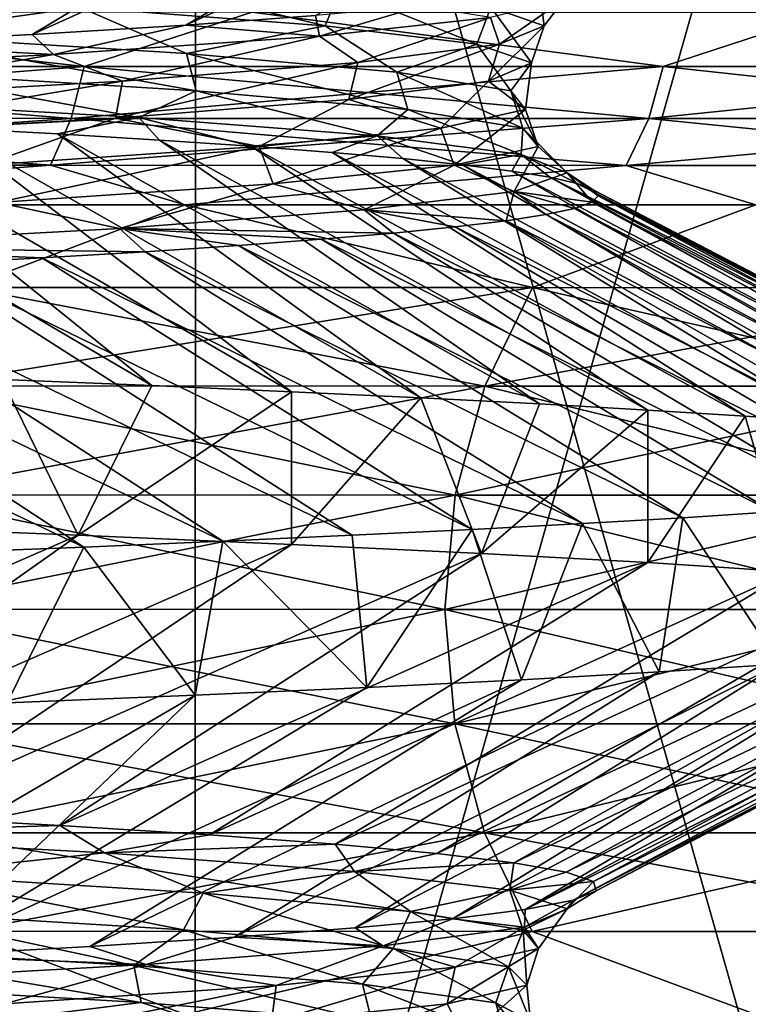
# Model space of a CAD drawing. Header units: metres. Extents: x -205 to 205, y -104 to 104.
# Tile 206 of 256: x -119.98 to -118.54, y -37.04 to -35.09. Entities that reach past the tile are written whole.
import ezdxf

# ---------------------------------------------------------------- set-up
doc = ezdxf.new("R2010")
doc.units = ezdxf.units.M
doc.layers.add('solid_01_2-CONSUMER_EHM_BOX_SW0001', color=7, linetype='CONTINUOUS')

msp = doc.modelspace()

# ---------------------------------------------------------------- linework, layer by layer
at = {"layer": 'solid_01_2-CONSUMER_EHM_BOX_SW0001'}
for points in [[(-200.010849, -74.958488), (-200.010773, 75.041512), (-0.010778, 75.04142)], [(-0.010849, -74.95858), (-200.010849, -74.958488), (-0.010778, 75.04142)], [(-112.002922, 40.641869, 63.099998), (-150.011154, -40.548634, 63.099998), (-150.011002, -39.448967, 63.099998)], [(-112.002922, 40.641869, 63.099998), (-112.003082, 39.542202, 63.099998), (-150.011154, -40.548634, 63.099998)], [(-112.002922, 40.641869, 63.099998), (-150.011002, -39.448967, 63.099998), (-149.999695, 39.547642, 63.099998)], [(-150.011154, -40.548634, 63.099998), (-112.003082, 39.542202, 63.099998), (-112.014389, -39.454407, 63.099998)], [(-173.512405, -37.4473, 108.5), (-88.501671, 37.540531, 108.5), (-173.501678, 37.5527, 108.5)], [(-173.512405, -37.4473, 108.5), (-88.512413, -37.459469, 108.5), (-88.501671, 37.540531, 108.5)], [(-149.512772, -39.950733, 6), (-112.512764, -39.956032, 6), (-149.511597, -31.750734, 6)], [(-112.512764, -39.956032, 6), (-112.511597, -31.756031, 6), (-149.511597, -31.750734, 6)], [(-119.634491, -33.255013, 38.059006), (-121.285538, -33.254776, 39.288155), (-121.286255, -38.539623, 39.288136)], [(-121.285561, -33.254776, 9.711827), (-119.634506, -33.255013, 10.940975), (-121.286255, -38.539623, 9.711865)], [(-119.634491, -33.255013, 38.059006), (-121.286255, -38.539623, 39.288136), (-119.635223, -38.53986, 38.058987)], [(-119.634506, -33.255013, 10.940975), (-119.635223, -38.53986, 10.941013), (-121.286255, -38.539623, 9.711865)], [(-119.634491, -33.255013, 38.059006), (-119.635223, -38.53986, 38.058987), (-118.138054, -38.540077, 36.646477)], [(-119.634506, -33.255013, 10.940975), (-118.137291, -33.255226, 12.353525), (-119.635223, -38.53986, 10.941013)], [(-118.137291, -33.255226, 12.353525), (-118.138054, -38.540077, 12.353523), (-119.635223, -38.53986, 10.941013)], [(-118.137276, -33.255226, 36.646454), (-119.634491, -33.255013, 38.059006), (-118.138054, -38.540077, 36.646477)], [(-118.458015, -34.547031, 28.579046), (-119.654106, -35.09639, 28.88512), (-119.396957, -35.077797, 28.14875)], [(-118.458015, -34.547031, 28.579046), (-118.738892, -34.565056, 29.359192), (-119.654106, -35.09639, 28.88512)], [(-118.738892, -34.565056, 29.359192), (-119.958191, -35.114994, 29.603321), (-119.654106, -35.09639, 28.88512)], [(-118.738892, -34.565056, 29.359192), (-119.068192, -34.583092, 30.12018), (-119.958191, -35.114994, 29.603321)], [(-119.068192, -34.583092, 30.12018), (-120.307495, -35.133511, 30.299204), (-119.958191, -35.114994, 29.603321)], [(-119.068192, -34.583092, 30.12018), (-119.444656, -34.601158, 30.859045), (-120.307495, -35.133511, 30.299204)], [(-119.444656, -34.601158, 30.859045), (-120.69944, -35.151875, 30.969452), (-120.307495, -35.133511, 30.299204)], [(-119.444656, -34.601158, 30.859045), (-119.866814, -34.61927, 31.572876), (-120.69944, -35.151875, 30.969452)], [(-119.866814, -34.61927, 31.572876), (-121.132263, -35.170151, 31.6124), (-120.69944, -35.151875, 30.969452)], [(-119.866814, -34.61927, 31.572876), (-120.332977, -34.637402, 32.258816), (-121.132263, -35.170151, 31.6124)], [(-119.831291, -34.988007, 19.959648), (-119.377808, -35.098, 21.393181), (-119.862572, -35.061371, 19.948439)], [(-119.831291, -34.988007, 19.959648), (-119.348045, -35.024647, 21.408726), (-119.377808, -35.098, 21.393181)], [(-118.955338, -35.007961, 23.329353), (-118.944229, -35.097851, 24.430489), (-119.050301, -35.061264, 22.906988)], [(-118.955338, -35.007961, 23.329353), (-118.904205, -35.044762, 24.870588), (-118.944229, -35.097851, 24.430489)], [(-120.526047, -35.024712, 18.576954), (-119.862572, -35.061371, 19.948439), (-120.252892, -35.116013, 19.088913)], [(-119.348045, -35.024647, 21.408726), (-119.077942, -35.134605, 22.887327), (-119.377808, -35.098, 21.393181)], [(-119.348045, -35.024647, 21.408726), (-119.050301, -35.061264, 22.906988), (-119.077942, -35.134605, 22.887327)], [(-119.862572, -35.061371, 19.948439), (-119.652321, -35.152977, 20.503527), (-120.252892, -35.116013, 19.088913)], [(-119.862572, -35.061371, 19.948439), (-119.377808, -35.098, 21.393181), (-119.652321, -35.152977, 20.503527)], [(-119.187836, -35.05933, 27.398651), (-119.396957, -35.077797, 28.14875), (-119.38945, -35.118275, 27.910868)], [(-119.187836, -35.05933, 27.398651), (-119.38945, -35.118275, 27.910868), (-119.050476, -35.081532, 26.406013)], [(-119.050301, -35.061264, 22.906988), (-118.969147, -35.171181, 24.407009), (-119.077942, -35.134605, 22.887327)], [(-118.904205, -35.044762, 24.870588), (-119.050476, -35.081532, 26.406013), (-119.033127, -35.134411, 25.95521)], [(-119.050301, -35.061264, 22.906988), (-118.944229, -35.097851, 24.430489), (-118.969147, -35.171181, 24.407009)], [(-118.904205, -35.044762, 24.870588), (-119.033127, -35.134411, 25.95521), (-118.944229, -35.097851, 24.430489)], [(-121.152855, -35.178364, 36.249767), (-120.833138, -35.070568, 35.989639), (-119.855461, -35.178551, 35.025734)], [(-119.855461, -35.178551, 13.974267), (-120.833138, -35.070568, 13.01036), (-121.152855, -35.178364, 12.750233)], [(-119.855461, -35.178551, 35.025734), (-120.833138, -35.070568, 35.989639), (-119.52243, -35.070755, 34.678932)], [(-119.855461, -35.178551, 13.974267), (-119.52243, -35.070755, 14.321067), (-120.833138, -35.070568, 13.01036)], [(-119.855461, -35.178551, 35.025734), (-119.52243, -35.070755, 34.678932), (-118.708931, -35.178715, 33.659355)], [(-118.708931, -35.178715, 15.340643), (-119.52243, -35.070755, 14.321067), (-119.855461, -35.178551, 13.974267)], [(-119.396957, -35.077797, 28.14875), (-119.654106, -35.09639, 28.88512), (-119.38945, -35.118275, 27.910868)], [(-118.708931, -35.178715, 33.659355), (-119.52243, -35.070755, 34.678932), (-118.379265, -35.070919, 33.219795)], [(-118.708931, -35.178715, 15.340643), (-118.379265, -35.070919, 15.780206), (-119.52243, -35.070755, 14.321067)], [(-118.708931, -35.178715, 33.659355), (-118.379265, -35.070919, 33.219795), (-117.728783, -35.178852, 32.169117)], [(-117.728783, -35.178852, 16.830885), (-118.379265, -35.070919, 15.780206), (-118.708931, -35.178715, 15.340643)], [(-119.654106, -35.09639, 28.88512), (-119.958191, -35.114994, 29.603321), (-119.916122, -35.154991, 29.360384)], [(-119.654106, -35.09639, 28.88512), (-119.916122, -35.154991, 29.360384), (-119.38945, -35.118275, 27.910868)], [(-119.377808, -35.098, 21.393181), (-119.236038, -35.189915, 21.983232), (-119.652321, -35.152977, 20.503527)], [(-119.050476, -35.081532, 26.406013), (-119.38945, -35.118275, 27.910868), (-119.313171, -35.170944, 27.456942)], [(-119.377808, -35.098, 21.393181), (-119.077942, -35.134605, 22.887327), (-119.236038, -35.189915, 21.983232)], [(-119.050476, -35.081532, 26.406013), (-119.313171, -35.170944, 27.456942), (-119.033127, -35.134411, 25.95521)], [(-118.944229, -35.097851, 24.430489), (-119.05481, -35.207729, 25.928278), (-118.969147, -35.171181, 24.407009)], [(-118.944229, -35.097851, 24.430489), (-119.033127, -35.134411, 25.95521), (-119.05481, -35.207729, 25.928278)], [(-119.958191, -35.114994, 29.603321), (-120.307495, -35.133511, 30.299204), (-119.916122, -35.154991, 29.360384)], [(-120.252892, -35.116013, 19.088913), (-119.633095, -35.22662, 20.483919), (-120.236198, -35.189663, 19.067259)], [(-120.252892, -35.116013, 19.088913), (-119.652321, -35.152977, 20.503527), (-119.633095, -35.22662, 20.483919)], [(-119.38945, -35.118275, 27.910868), (-119.916122, -35.154991, 29.360384), (-119.779442, -35.207451, 28.911448)], [(-119.38945, -35.118275, 27.910868), (-119.779442, -35.207451, 28.911448), (-119.313171, -35.170944, 27.456942)], [(-120.307495, -35.133511, 30.299204), (-120.624229, -35.191681, 30.730356), (-119.916122, -35.154991, 29.360384)], [(-119.033127, -35.134411, 25.95521), (-119.331177, -35.244251, 27.427004), (-119.05481, -35.207729, 25.928278)], [(-119.033127, -35.134411, 25.95521), (-119.313171, -35.170944, 27.456942), (-119.331177, -35.244251, 27.427004)], [(-119.077942, -35.134605, 22.887327), (-119.010376, -35.226826, 23.503538), (-119.236038, -35.189915, 21.983232)], [(-119.077942, -35.134605, 22.887327), (-118.969147, -35.171181, 24.407009), (-119.010376, -35.226826, 23.503538)], [(-119.916122, -35.154991, 29.360384), (-120.624229, -35.191681, 30.730356), (-120.426704, -35.243931, 30.294643)], [(-119.916122, -35.154991, 29.360384), (-120.426704, -35.243931, 30.294643), (-119.779442, -35.207451, 28.911448)], [(-119.652321, -35.152977, 20.503527), (-119.214539, -35.26355, 21.965975), (-119.633095, -35.22662, 20.483919)], [(-119.652321, -35.152977, 20.503527), (-119.236038, -35.189915, 21.983232), (-119.214539, -35.26355, 21.965975)], [(-121.152855, -35.178364, 12.750233), (-121.17524, -35.281223, 12.776889), (-119.880783, -35.28141, 13.998145)], [(-121.152855, -35.178364, 36.249767), (-119.855461, -35.178551, 35.025734), (-121.17524, -35.281223, 36.22311)], [(-119.855461, -35.178551, 13.974267), (-121.152855, -35.178364, 12.750233), (-119.880783, -35.28141, 13.998145)], [(-119.313171, -35.170944, 27.456942), (-119.793358, -35.280746, 28.879019), (-119.331177, -35.244251, 27.427004)], [(-119.313171, -35.170944, 27.456942), (-119.779442, -35.207451, 28.911448), (-119.793358, -35.280746, 28.879019)], [(-118.969147, -35.171181, 24.407009), (-119.05481, -35.207729, 25.928278), (-118.981323, -35.263706, 25.039936)], [(-118.969147, -35.171181, 24.407009), (-118.981323, -35.263706, 25.039936), (-119.010376, -35.226826, 23.503538)], [(-119.855461, -35.178551, 35.025734), (-119.880783, -35.28141, 35.001854), (-121.17524, -35.281223, 36.22311)], [(-120.236198, -35.189663, 19.067259), (-119.746948, -35.27956, 20.04826), (-120.400063, -35.242832, 18.658627)], [(-120.236198, -35.189663, 19.067259), (-119.633095, -35.22662, 20.483919), (-119.746948, -35.27956, 20.04826)], [(-119.855461, -35.178551, 13.974267), (-119.880783, -35.28141, 13.998145), (-118.736855, -35.281574, 15.361423)], [(-119.855461, -35.178551, 35.025734), (-118.708931, -35.178715, 33.659355), (-119.880783, -35.28141, 35.001854)], [(-118.708931, -35.178715, 33.659355), (-118.736855, -35.281574, 33.638577), (-119.880783, -35.28141, 35.001854)], [(-118.708931, -35.178715, 15.340643), (-119.855461, -35.178551, 13.974267), (-118.736855, -35.281574, 15.361423)], [(-119.236038, -35.189915, 21.983232), (-118.986877, -35.300453, 23.488895), (-119.214539, -35.26355, 21.965975)], [(-119.236038, -35.189915, 21.983232), (-119.010376, -35.226826, 23.503538), (-118.986877, -35.300453, 23.488895)], [(-118.708931, -35.178715, 15.340643), (-118.736855, -35.281574, 15.361423), (-117.758934, -35.281712, 16.848282)], [(-118.708931, -35.178715, 33.659355), (-117.728783, -35.178852, 32.169117), (-118.736855, -35.281574, 33.638577)], [(-117.728783, -35.178852, 32.169117), (-117.758934, -35.281712, 32.151718), (-118.736855, -35.281574, 33.638577)], [(-117.728783, -35.178852, 16.830885), (-118.708931, -35.178715, 15.340643), (-117.758934, -35.281712, 16.848282)], [(-119.779442, -35.207451, 28.911448), (-120.436142, -35.317215, 30.260303), (-119.793358, -35.280746, 28.879019)], [(-119.779442, -35.207451, 28.911448), (-120.426704, -35.243931, 30.294643), (-120.436142, -35.317215, 30.260303)], [(-119.05481, -35.207729, 25.928278), (-119.331177, -35.244251, 27.427004), (-119.149033, -35.30056, 26.56777)], [(-119.05481, -35.207729, 25.928278), (-119.149033, -35.30056, 26.56777), (-118.981323, -35.263706, 25.039936)], [(-119.633095, -35.22662, 20.483919), (-119.274857, -35.316261, 21.509741), (-119.746948, -35.27956, 20.04826)], [(-119.633095, -35.22662, 20.483919), (-119.214539, -35.26355, 21.965975), (-119.274857, -35.316261, 21.509741)], [(-119.010376, -35.226826, 23.503538), (-118.956123, -35.33733, 25.028139), (-118.986877, -35.300453, 23.488895)], [(-119.010376, -35.226826, 23.503538), (-118.981323, -35.263706, 25.039936), (-118.956123, -35.33733, 25.028139)], [(-120.129501, -35.299927, 19.042498), (-120.400063, -35.242832, 18.658627), (-119.746948, -35.27956, 20.04826)], [(-119.331177, -35.244251, 27.427004), (-119.793358, -35.280746, 28.879019), (-119.508652, -35.337383, 28.062244)], [(-119.331177, -35.244251, 27.427004), (-119.508652, -35.337383, 28.062244), (-119.149033, -35.30056, 26.56777)], [(-119.721268, -35.810883, 17.66214), (-120.632202, -35.27536, 18.137756), (-120.370979, -35.287685, 18.585293)], [(-120.017548, -35.798645, 17.195263), (-120.632202, -35.27536, 18.137756), (-119.721268, -35.810883, 17.66214)], [(-119.214539, -35.26355, 21.965975), (-118.990059, -35.352936, 23.018925), (-119.274857, -35.316261, 21.509741)], [(-119.214539, -35.26355, 21.965975), (-118.986877, -35.300453, 23.488895), (-118.990059, -35.352936, 23.018925)], [(-118.981323, -35.263706, 25.039936), (-119.149033, -35.30056, 26.56777), (-119.122498, -35.374176, 26.55901)], [(-118.981323, -35.263706, 25.039936), (-119.122498, -35.374176, 26.55901), (-118.956123, -35.33733, 25.028139)], [(-121.17524, -35.281223, 12.776889), (-121.211365, -35.374142, 12.819927), (-119.921661, -35.374329, 14.036701)], [(-121.17524, -35.281223, 36.22311), (-119.880783, -35.28141, 35.001854), (-121.211365, -35.374142, 36.180073)], [(-119.880783, -35.28141, 35.001854), (-119.921661, -35.374329, 34.963299), (-121.211365, -35.374142, 36.180073)], [(-119.880783, -35.28141, 13.998145), (-121.17524, -35.281223, 12.776889), (-119.921661, -35.374329, 14.036701)], [(-119.793358, -35.280746, 28.879019), (-120.436142, -35.317215, 30.260303), (-120.055161, -35.374184, 29.498562)], [(-119.444809, -35.823086, 18.140993), (-120.370979, -35.287685, 18.585293), (-120.129501, -35.299927, 19.042498)], [(-119.721268, -35.810883, 17.66214), (-120.370979, -35.287685, 18.585293), (-119.444809, -35.823086, 18.140993)], [(-119.907898, -35.312119, 19.50882), (-120.129501, -35.299927, 19.042498), (-119.746948, -35.27956, 20.04826)], [(-119.793358, -35.280746, 28.879019), (-120.055161, -35.374184, 29.498562), (-119.508652, -35.337383, 28.062244)], [(-119.880783, -35.28141, 13.998145), (-119.921661, -35.374329, 14.036701), (-118.781937, -35.374493, 15.394973)], [(-119.880783, -35.28141, 35.001854), (-118.736855, -35.281574, 33.638577), (-119.921661, -35.374329, 34.963299)], [(-118.736855, -35.281574, 33.638577), (-118.781937, -35.374493, 33.605026), (-119.921661, -35.374329, 34.963299)], [(-119.706337, -35.324284, 19.983744), (-119.907898, -35.312119, 19.50882), (-119.746948, -35.27956, 20.04826)], [(-118.736855, -35.281574, 15.361423), (-119.880783, -35.28141, 13.998145), (-118.781937, -35.374493, 15.394973)], [(-119.525055, -35.336456, 20.466793), (-119.746948, -35.27956, 20.04826), (-119.274857, -35.316261, 21.509741)], [(-119.525055, -35.336456, 20.466793), (-119.706337, -35.324284, 19.983744), (-119.746948, -35.27956, 20.04826)], [(-118.736855, -35.281574, 15.361423), (-118.781937, -35.374493, 15.394973), (-117.807602, -35.37463, 16.876373)], [(-118.736855, -35.281574, 33.638577), (-117.758934, -35.281712, 32.151718), (-118.781937, -35.374493, 33.605026)], [(-117.758934, -35.281712, 32.151718), (-117.807602, -35.37463, 32.123627), (-118.781937, -35.374493, 33.605026)], [(-117.758934, -35.281712, 16.848282), (-118.736855, -35.281574, 15.361423), (-117.807602, -35.37463, 16.876373)], [(-119.188667, -35.83522, 18.630962), (-120.129501, -35.299927, 19.042498), (-119.907898, -35.312119, 19.50882)], [(-119.444809, -35.823086, 18.140993), (-120.129501, -35.299927, 19.042498), (-119.188667, -35.83522, 18.630962)], [(-118.953293, -35.847301, 19.131193), (-119.907898, -35.312119, 19.50882), (-119.706337, -35.324284, 19.983744)], [(-119.188667, -35.83522, 18.630962), (-119.907898, -35.312119, 19.50882), (-118.953293, -35.847301, 19.131193)], [(-119.149033, -35.30056, 26.56777), (-119.508652, -35.337383, 28.062244), (-119.481155, -35.410995, 28.056677)], [(-119.149033, -35.30056, 26.56777), (-119.481155, -35.410995, 28.056677), (-119.122498, -35.374176, 26.55901)], [(-118.986877, -35.300453, 23.488895), (-118.898758, -35.389584, 24.551657), (-118.990059, -35.352936, 23.018925)], [(-118.986877, -35.300453, 23.488895), (-118.956123, -35.33733, 25.028139), (-118.898758, -35.389584, 24.551657)], [(-118.739075, -35.859348, 19.640816), (-119.706337, -35.324284, 19.983744), (-119.525055, -35.336456, 20.466793)], [(-118.953293, -35.847301, 19.131193), (-119.706337, -35.324284, 19.983744), (-118.739075, -35.859348, 19.640816)], [(-119.364342, -35.348671, 20.957518), (-119.525055, -35.336456, 20.466793), (-119.274857, -35.316261, 21.509741)], [(-119.22451, -35.360954, 21.455431), (-119.364342, -35.348671, 20.957518), (-119.274857, -35.316261, 21.509741)], [(-119.105881, -35.373302, 21.95941), (-119.274857, -35.316261, 21.509741), (-118.990059, -35.352936, 23.018925)], [(-119.105881, -35.373302, 21.95941), (-119.22451, -35.360954, 21.455431), (-119.274857, -35.316261, 21.509741)], [(-119.508652, -35.337383, 28.062244), (-120.055161, -35.374184, 29.498562), (-120.027054, -35.447788, 29.496307)], [(-119.508652, -35.337383, 28.062244), (-120.027054, -35.447788, 29.496307), (-119.481155, -35.410995, 28.056677)], [(-118.546379, -35.871376, 20.158953), (-119.525055, -35.336456, 20.466793), (-119.364342, -35.348671, 20.957518)], [(-118.739075, -35.859348, 19.640816), (-119.525055, -35.336456, 20.466793), (-118.546379, -35.871376, 20.158953)], [(-118.375549, -35.883404, 20.68471), (-119.364342, -35.348671, 20.957518), (-119.22451, -35.360954, 21.455431)], [(-118.546379, -35.871376, 20.158953), (-119.364342, -35.348671, 20.957518), (-118.375549, -35.883404, 20.68471)], [(-118.956123, -35.33733, 25.028139), (-119.122498, -35.374176, 26.55901), (-119.003685, -35.426201, 26.083693)], [(-119.008667, -35.385693, 22.468365), (-119.105881, -35.373302, 21.95941), (-118.990059, -35.352936, 23.018925)], [(-118.933044, -35.398098, 22.981276), (-119.008667, -35.385693, 22.468365), (-118.990059, -35.352936, 23.018925)], [(-118.956123, -35.33733, 25.028139), (-119.003685, -35.426201, 26.083693), (-118.898758, -35.389584, 24.551657)], [(-118.879196, -35.4105, 23.497112), (-118.990059, -35.352936, 23.018925), (-118.898758, -35.389584, 24.551657)], [(-118.879196, -35.4105, 23.497112), (-118.933044, -35.398098, 22.981276), (-118.990059, -35.352936, 23.018925)], [(-118.226883, -35.895451, 21.217182), (-119.22451, -35.360954, 21.455431), (-119.105881, -35.373302, 21.95941)], [(-118.375549, -35.883404, 20.68471), (-119.22451, -35.360954, 21.455431), (-118.226883, -35.895451, 21.217182)], [(-118.100632, -35.907524, 21.755442), (-119.105881, -35.373302, 21.95941), (-119.008667, -35.385693, 22.468365)], [(-118.226883, -35.895451, 21.217182), (-119.105881, -35.373302, 21.95941), (-118.100632, -35.907524, 21.755442)], [(-121.211365, -35.374142, 36.180073), (-119.921661, -35.374329, 34.963299), (-120.950844, -35.452576, 35.856838)], [(-119.921661, -35.374329, 14.036701), (-121.211365, -35.374142, 12.819927), (-120.950844, -35.452576, 13.14316)], [(-119.921661, -35.374329, 34.963299), (-119.655281, -35.452759, 34.561283), (-120.950844, -35.452576, 35.856838)], [(-119.921661, -35.374329, 14.036701), (-120.950844, -35.452576, 13.14316), (-119.655281, -35.452759, 14.438718)], [(-119.921661, -35.374329, 34.963299), (-118.781937, -35.374493, 33.605026), (-119.655281, -35.452759, 34.561283)], [(-118.781937, -35.374493, 15.394973), (-119.921661, -35.374329, 14.036701), (-119.655281, -35.452759, 14.438718)], [(-118.781937, -35.374493, 33.605026), (-118.52533, -35.452923, 33.119007), (-119.655281, -35.452759, 34.561283)], [(-118.781937, -35.374493, 15.394973), (-119.655281, -35.452759, 14.438718), (-118.52533, -35.452923, 15.880992)], [(-119.122498, -35.374176, 26.55901), (-119.481155, -35.410995, 28.056677), (-119.30072, -35.462791, 27.590603)], [(-119.122498, -35.374176, 26.55901), (-119.30072, -35.462791, 27.590603), (-119.003685, -35.426201, 26.083693)], [(-117.997025, -35.919601, 22.298529), (-119.008667, -35.385693, 22.468365), (-118.933044, -35.398098, 22.981276)], [(-118.100632, -35.907524, 21.755442), (-119.008667, -35.385693, 22.468365), (-117.997025, -35.919601, 22.298529)], [(-118.849648, -35.447464, 25.052164), (-118.898758, -35.389584, 24.551657), (-119.003685, -35.426201, 26.083693)], [(-118.847267, -35.422867, 24.014828), (-118.879196, -35.4105, 23.497112), (-118.898758, -35.389584, 24.551657)], [(-118.837387, -35.435184, 24.533422), (-118.847267, -35.422867, 24.014828), (-118.898758, -35.389584, 24.551657)], [(-118.849648, -35.447464, 25.052164), (-118.837387, -35.435184, 24.533422), (-118.898758, -35.389584, 24.551657)], [(-118.781937, -35.374493, 33.605026), (-117.807602, -35.37463, 32.123627), (-118.52533, -35.452923, 33.119007)], [(-117.807602, -35.37463, 16.876373), (-118.781937, -35.374493, 15.394973), (-118.52533, -35.452923, 15.880992)], [(-119.481155, -35.410995, 28.056677), (-120.027054, -35.447788, 29.496307), (-119.784897, -35.499355, 29.047939)], [(-119.481155, -35.410995, 28.056677), (-119.784897, -35.499355, 29.047939), (-119.30072, -35.462791, 27.590603)], [(-117.858459, -35.943779, 23.395365), (-118.933044, -35.398098, 22.981276), (-118.879196, -35.4105, 23.497112)], [(-117.91626, -35.93169, 22.84549), (-118.933044, -35.398098, 22.981276), (-117.858459, -35.943779, 23.395365)], [(-117.997025, -35.919601, 22.298529), (-118.933044, -35.398098, 22.981276), (-117.91626, -35.93169, 22.84549)], [(-117.823738, -35.955875, 23.947191), (-118.879196, -35.4105, 23.497112), (-118.847267, -35.422867, 24.014828)], [(-117.858459, -35.943779, 23.395365), (-118.879196, -35.4105, 23.497112), (-117.823738, -35.955875, 23.947191)], [(-119.019753, -35.484188, 26.598902), (-119.003685, -35.426201, 26.083693), (-119.30072, -35.462791, 27.590603)], [(-119.019753, -35.484188, 26.598902), (-118.940872, -35.471951, 26.085966), (-119.003685, -35.426201, 26.083693)], [(-118.884125, -35.459713, 25.570038), (-118.849648, -35.447464, 25.052164), (-119.003685, -35.426201, 26.083693)], [(-118.940872, -35.471951, 26.085966), (-118.884125, -35.459713, 25.570038), (-119.003685, -35.426201, 26.083693)], [(-117.812164, -35.967979, 24.5), (-118.847267, -35.422867, 24.014828), (-118.837387, -35.435184, 24.533422)], [(-117.823738, -35.955875, 23.947191), (-118.847267, -35.422867, 24.014828), (-117.812164, -35.967979, 24.5)], [(-120.027054, -35.447788, 29.496307), (-120.450745, -35.535889, 30.431488), (-119.784897, -35.499355, 29.047939)], [(-117.85498, -35.991409, 25.56226), (-118.849648, -35.447464, 25.052164), (-118.884125, -35.459713, 25.570038)], [(-117.822868, -35.979706, 25.031567), (-118.837387, -35.435184, 24.533422), (-118.849648, -35.447464, 25.052164)], [(-117.822868, -35.979706, 25.031567), (-118.849648, -35.447464, 25.052164), (-117.85498, -35.991409, 25.56226)], [(-117.812164, -35.967979, 24.5), (-118.837387, -35.435184, 24.533422), (-117.822868, -35.979706, 25.031567)], [(-120.089668, -35.6166, 34.804829), (-120.950844, -35.452576, 35.856838), (-119.655281, -35.452759, 34.561283)], [(-120.089668, -35.6166, 14.195172), (-119.655281, -35.452759, 14.438718), (-120.950844, -35.452576, 13.14316)], [(-120.089668, -35.6166, 34.804829), (-119.655281, -35.452759, 34.561283), (-118.967201, -35.61676, 33.467129)], [(-118.967201, -35.61676, 15.532872), (-119.655281, -35.452759, 14.438718), (-120.089668, -35.6166, 14.195172)], [(-119.2425, -35.508694, 27.611717), (-119.30072, -35.462791, 27.590603), (-119.784897, -35.499355, 29.047939)], [(-118.967201, -35.61676, 33.467129), (-119.655281, -35.452759, 34.561283), (-118.52533, -35.452923, 33.119007)], [(-118.967201, -35.61676, 15.532872), (-118.52533, -35.452923, 15.880992), (-119.655281, -35.452759, 14.438718)], [(-119.120422, -35.496429, 27.107822), (-119.019753, -35.484188, 26.598902), (-119.30072, -35.462791, 27.590603)], [(-119.2425, -35.508694, 27.611717), (-119.120422, -35.496429, 27.107822), (-119.30072, -35.462791, 27.590603)], [(-118.967201, -35.61676, 33.467129), (-118.52533, -35.452923, 33.119007), (-118.007629, -35.616898, 32.008163)], [(-118.007629, -35.616898, 16.991837), (-118.52533, -35.452923, 15.880992), (-118.967201, -35.61676, 15.532872)], [(-117.908424, -36.003098, 26.091221), (-118.884125, -35.459713, 25.570038), (-118.940872, -35.471951, 26.085966)], [(-117.85498, -35.991409, 25.56226), (-118.884125, -35.459713, 25.570038), (-117.908424, -36.003098, 26.091221)], [(-118.078972, -36.026409, 27.140516), (-119.019753, -35.484188, 26.598902), (-119.120422, -35.496429, 27.107822)], [(-117.983131, -36.014763, 26.61759), (-118.940872, -35.471951, 26.085966), (-119.019753, -35.484188, 26.598902)], [(-117.983131, -36.014763, 26.61759), (-119.019753, -35.484188, 26.598902), (-118.078972, -36.026409, 27.140516)], [(-117.908424, -36.003098, 26.091221), (-118.940872, -35.471951, 26.085966), (-117.983131, -36.014763, 26.61759)], [(-119.734222, -35.545521, 29.084761), (-119.784897, -35.499355, 29.047939), (-120.450745, -35.535889, 30.431488)], [(-119.385674, -35.520966, 28.109667), (-119.2425, -35.508694, 27.611717), (-119.784897, -35.499355, 29.047939)], [(-119.54966, -35.533241, 28.600927), (-119.385674, -35.520966, 28.109667), (-119.784897, -35.499355, 29.047939)], [(-119.734222, -35.545521, 29.084761), (-119.54966, -35.533241, 28.600927), (-119.784897, -35.499355, 29.047939)], [(-118.333382, -36.049618, 28.172628), (-119.2425, -35.508694, 27.611717), (-119.385674, -35.520966, 28.109667)], [(-118.195786, -36.038033, 27.659147), (-119.120422, -35.496429, 27.107822), (-119.2425, -35.508694, 27.611717)], [(-118.195786, -36.038033, 27.659147), (-119.2425, -35.508694, 27.611717), (-118.333382, -36.049618, 28.172628)], [(-118.078972, -36.026409, 27.140516), (-119.120422, -35.496429, 27.107822), (-118.195786, -36.038033, 27.659147)], [(-118.491531, -36.061176, 28.68014), (-119.385674, -35.520966, 28.109667), (-119.54966, -35.533241, 28.600927)], [(-118.333382, -36.049618, 28.172628), (-119.385674, -35.520966, 28.109667), (-118.491531, -36.061176, 28.68014)], [(-119.93914, -35.5578, 29.560417), (-119.734222, -35.545521, 29.084761), (-120.450745, -35.535889, 30.431488)], [(-120.16423, -35.57008, 30.027134), (-119.93914, -35.5578, 29.560417), (-120.450745, -35.535889, 30.431488)], [(-118.868477, -36.084282, 29.674021), (-119.734222, -35.545521, 29.084761), (-119.93914, -35.5578, 29.560417)], [(-118.669991, -36.072727, 29.180868), (-119.54966, -35.533241, 28.600927), (-119.734222, -35.545521, 29.084761)], [(-118.669991, -36.072727, 29.180868), (-119.734222, -35.545521, 29.084761), (-118.868477, -36.084282, 29.674021)], [(-118.491531, -36.061176, 28.68014), (-119.54966, -35.533241, 28.600927), (-118.669991, -36.072727, 29.180868)], [(-119.086662, -36.095867, 30.158804), (-119.93914, -35.5578, 29.560417), (-120.16423, -35.57008, 30.027134)], [(-118.868477, -36.084282, 29.674021), (-119.93914, -35.5578, 29.560417), (-119.086662, -36.095867, 30.158804)], [(-119.580742, -36.119156, 31.100172), (-120.409309, -35.582355, 30.484114), (-120.674019, -35.594635, 30.93041)], [(-119.324211, -36.107494, 30.634449), (-120.16423, -35.57008, 30.027134), (-120.409309, -35.582355, 30.484114)], [(-119.324211, -36.107494, 30.634449), (-120.409309, -35.582355, 30.484114), (-119.580742, -36.119156, 31.100172)], [(-119.086662, -36.095867, 30.158804), (-120.16423, -35.57008, 30.027134), (-119.324211, -36.107494, 30.634449)], [(-119.855827, -36.130829, 31.555201), (-120.674019, -35.594635, 30.93041), (-120.957764, -35.606915, 31.365152)], [(-119.855827, -36.130829, 31.555201), (-120.957764, -35.606915, 31.365152), (-120.149017, -36.142498, 31.998781)], [(-119.580742, -36.119156, 31.100172), (-120.674019, -35.594635, 30.93041), (-119.855827, -36.130829, 31.555201)], [(-120.089668, -35.6166, 14.195172), (-120.175636, -35.811626, 14.276255), (-119.062004, -35.811787, 15.603429)], [(-120.089668, -35.6166, 34.804829), (-118.967201, -35.61676, 33.467129), (-120.175636, -35.811626, 34.723743)], [(-118.967201, -35.61676, 33.467129), (-119.062004, -35.811787, 33.396572), (-120.175636, -35.811626, 34.723743)], [(-118.967201, -35.61676, 15.532872), (-120.089668, -35.6166, 14.195172), (-119.062004, -35.811787, 15.603429)], [(-118.967201, -35.61676, 15.532872), (-119.062004, -35.811787, 15.603429), (-118.109978, -35.811924, 17.050915)], [(-118.967201, -35.61676, 33.467129), (-118.007629, -35.616898, 32.008163), (-119.062004, -35.811787, 33.396572)], [(-118.007629, -35.616898, 32.008163), (-118.109978, -35.811924, 31.949085), (-119.062004, -35.811787, 33.396572)], [(-118.007629, -35.616898, 16.991837), (-118.967201, -35.61676, 15.532872), (-118.109978, -35.811924, 17.050915)], [(-120.017548, -35.798645, 17.195263), (-119.867043, -36.107204, 17.427099), (-120.333206, -36.088745, 16.741148)], [(-120.017548, -35.798645, 17.195263), (-119.721268, -35.810883, 17.66214), (-119.867043, -36.107204, 17.427099)], [(-120.175636, -35.811626, 14.276255), (-120.228958, -36.027569, 14.32653), (-119.120804, -36.027729, 15.647178)], [(-120.175636, -35.811626, 34.723743), (-119.062004, -35.811787, 33.396572), (-120.228958, -36.027569, 34.67347)], [(-119.062004, -35.811787, 33.396572), (-119.120804, -36.027729, 33.352821), (-120.228958, -36.027569, 34.67347)], [(-119.062004, -35.811787, 15.603429), (-120.175636, -35.811626, 14.276255), (-119.120804, -36.027729, 15.647178)], [(-119.721268, -35.810883, 17.66214), (-119.444809, -35.823086, 18.140993), (-119.867043, -36.107204, 17.427099)], [(-119.062004, -35.811787, 15.603429), (-119.120804, -36.027729, 15.647178), (-118.173454, -36.027863, 17.087545)], [(-119.062004, -35.811787, 33.396572), (-118.109978, -35.811924, 31.949085), (-119.120804, -36.027729, 33.352821)], [(-118.109978, -35.811924, 31.949085), (-118.173454, -36.027863, 31.912455), (-119.120804, -36.027729, 33.352821)], [(-118.109978, -35.811924, 17.050915), (-119.062004, -35.811787, 15.603429), (-118.173454, -36.027863, 17.087545)], [(-119.444809, -35.823086, 18.140993), (-119.444885, -36.125576, 18.14094), (-119.867043, -36.107204, 17.427099)], [(-119.444809, -35.823086, 18.140993), (-119.188667, -35.83522, 18.630962), (-119.444885, -36.125576, 18.14094)], [(-119.188667, -35.83522, 18.630962), (-119.06842, -36.143738, 18.879805), (-119.444885, -36.125576, 18.14094)], [(-119.188667, -35.83522, 18.630962), (-118.953293, -35.847301, 19.131193), (-119.06842, -36.143738, 18.879805)], [(-118.953293, -35.847301, 19.131193), (-118.739075, -35.859348, 19.640816), (-119.06842, -36.143738, 18.879805)], [(-118.739075, -35.859348, 19.640816), (-118.739128, -36.161736, 19.640787), (-119.06842, -36.143738, 18.879805)], [(-118.739075, -35.859348, 19.640816), (-118.546379, -35.871376, 20.158953), (-118.739128, -36.161736, 19.640787)], [(-118.546379, -35.871376, 20.158953), (-118.45826, -36.179695, 20.420927), (-118.739128, -36.161736, 19.640787)], [(-118.546379, -35.871376, 20.158953), (-118.375549, -35.883404, 20.68471), (-118.45826, -36.179695, 20.420927)], [(-120.228958, -36.027569, 14.32653), (-120.247108, -36.254238, 14.343623), (-119.140816, -36.254398, 15.662053)], [(-120.228958, -36.027569, 34.67347), (-119.120804, -36.027729, 33.352821), (-120.247108, -36.254238, 34.656376)], [(-119.120804, -36.027729, 33.352821), (-119.140816, -36.254398, 33.337948), (-120.247108, -36.254238, 34.656376)], [(-119.120804, -36.027729, 15.647178), (-120.228958, -36.027569, 14.32653), (-119.140816, -36.254398, 15.662053)], [(-119.120804, -36.027729, 15.647178), (-119.140816, -36.254398, 15.662053), (-118.195061, -36.254532, 17.1)], [(-119.120804, -36.027729, 33.352821), (-118.173454, -36.027863, 31.912455), (-119.140816, -36.254398, 33.337948)], [(-118.173454, -36.027863, 31.912455), (-118.195061, -36.254532, 31.9), (-119.140816, -36.254398, 33.337948)], [(-118.173454, -36.027863, 17.087545), (-119.120804, -36.027729, 15.647178), (-118.195061, -36.254532, 17.1)], [(-118.669991, -36.072727, 29.180868), (-118.868477, -36.084282, 29.674021), (-118.716553, -36.378296, 29.301733)], [(-118.669991, -36.072727, 29.180868), (-118.716553, -36.378296, 29.301733), (-118.478683, -36.362724, 28.641331)], [(-118.491531, -36.061176, 28.68014), (-118.669991, -36.072727, 29.180868), (-118.478683, -36.362724, 28.641331)], [(-120.333206, -36.088745, 16.741148), (-119.867043, -36.107204, 17.427099), (-121.055717, -36.627201, 17.495251)], [(-118.868477, -36.084282, 29.674021), (-119.086662, -36.095867, 30.158804), (-118.989182, -36.393757, 29.948534)], [(-118.868477, -36.084282, 29.674021), (-118.989182, -36.393757, 29.948534), (-118.716553, -36.378296, 29.301733)], [(-119.867043, -36.107204, 17.427099), (-120.629333, -36.645752, 18.14381), (-121.055717, -36.627201, 17.495251)], [(-119.867043, -36.107204, 17.427099), (-119.444885, -36.125576, 18.14094), (-120.629333, -36.645752, 18.14381)], [(-119.324211, -36.107494, 30.634449), (-119.580742, -36.119156, 31.100172), (-119.295792, -36.409096, 30.57991)], [(-119.086662, -36.095867, 30.158804), (-119.324211, -36.107494, 30.634449), (-119.295792, -36.409096, 30.57991)], [(-119.086662, -36.095867, 30.158804), (-119.295792, -36.409096, 30.57991), (-118.989182, -36.393757, 29.948534)], [(-119.444885, -36.125576, 18.14094), (-120.244637, -36.664272, 18.818703), (-120.629333, -36.645752, 18.14381)], [(-119.444885, -36.125576, 18.14094), (-119.06842, -36.143738, 18.879805), (-120.244637, -36.664272, 18.818703)], [(-119.855827, -36.130829, 31.555201), (-120.149017, -36.142498, 31.998781), (-120.007401, -36.439568, 31.789301)], [(-119.855827, -36.130829, 31.555201), (-120.007401, -36.439568, 31.789301), (-119.635521, -36.424366, 31.194078)], [(-119.580742, -36.119156, 31.100172), (-119.855827, -36.130829, 31.555201), (-119.635521, -36.424366, 31.194078)], [(-119.580742, -36.119156, 31.100172), (-119.635521, -36.424366, 31.194078), (-119.295792, -36.409096, 30.57991)], [(-119.06842, -36.143738, 18.879805), (-119.903244, -36.682743, 19.518251), (-120.244637, -36.664272, 18.818703)], [(-119.06842, -36.143738, 18.879805), (-118.739128, -36.161736, 19.640787), (-119.903244, -36.682743, 19.518251)], [(-118.739128, -36.161736, 19.640787), (-119.607178, -36.701164, 20.239803), (-119.903244, -36.682743, 19.518251)], [(-118.739128, -36.161736, 19.640787), (-118.45826, -36.179695, 20.420927), (-119.607178, -36.701164, 20.239803)], [(-118.45826, -36.179695, 20.420927), (-119.358009, -36.719574, 20.979256), (-119.607178, -36.701164, 20.239803)], [(-118.45826, -36.179695, 20.420927), (-118.226921, -36.197754, 21.217188), (-119.358009, -36.719574, 20.979256)], [(-118.226921, -36.197754, 21.217188), (-119.156868, -36.738018, 21.732239), (-119.358009, -36.719574, 20.979256)], [(-118.226921, -36.197754, 21.217188), (-118.046028, -36.215973, 22.026453), (-119.156868, -36.738018, 21.732239)], [(-118.046028, -36.215973, 22.026453), (-119.004517, -36.756531, 22.494387), (-119.156868, -36.738018, 21.732239)], [(-118.046028, -36.215973, 22.026453), (-117.916298, -36.23428, 22.845501), (-119.004517, -36.756531, 22.494387)], [(-117.916298, -36.23428, 22.845501), (-118.901115, -36.775105, 23.262846), (-119.004517, -36.756531, 22.494387)], [(-117.916298, -36.23428, 22.845501), (-117.838257, -36.252666, 23.671104), (-118.901115, -36.775105, 23.262846)], [(-120.247108, -36.254238, 14.343623), (-120.229233, -36.480946, 14.326732), (-119.121101, -36.481106, 15.647354)], [(-119.140816, -36.254398, 15.662053), (-120.247108, -36.254238, 14.343623), (-119.121101, -36.481106, 15.647354)], [(-120.247108, -36.254238, 34.656376), (-119.140816, -36.254398, 33.337948), (-120.229233, -36.480946, 34.673267)], [(-119.140816, -36.254398, 33.337948), (-119.121101, -36.481106, 33.352646), (-120.229233, -36.480946, 34.673267)], [(-119.140816, -36.254398, 15.662053), (-119.121101, -36.481106, 15.647354), (-118.173775, -36.481243, 17.087692)], [(-118.195061, -36.254532, 17.1), (-119.140816, -36.254398, 15.662053), (-118.173775, -36.481243, 17.087692)], [(-119.140816, -36.254398, 33.337948), (-118.195061, -36.254532, 31.9), (-119.121101, -36.481106, 33.352646)], [(-118.195061, -36.254532, 31.9), (-118.173775, -36.481243, 31.912308), (-119.121101, -36.481106, 33.352646)], [(-117.838257, -36.252666, 23.671104), (-118.84671, -36.793682, 24.035891), (-118.901115, -36.775105, 23.262846)], [(-117.838257, -36.252666, 23.671104), (-117.812202, -36.271137, 24.5), (-118.84671, -36.793682, 24.035891)], [(-117.830879, -36.286156, 25.201792), (-118.886742, -36.830605, 25.589098), (-118.841728, -36.812199, 24.811911)], [(-117.830879, -36.286156, 25.201792), (-117.886833, -36.301258, 25.901581), (-118.886742, -36.830605, 25.589098)], [(-117.812202, -36.271137, 24.5), (-118.841728, -36.812199, 24.811911), (-118.84671, -36.793682, 24.035891)], [(-117.830879, -36.286156, 25.201792), (-118.841728, -36.812199, 24.811911), (-117.812202, -36.271137, 24.5)], [(-117.886833, -36.301258, 25.901581), (-118.981682, -36.848923, 26.363764), (-118.886742, -36.830605, 25.589098)], [(-117.886833, -36.301258, 25.901581), (-117.979904, -36.316456, 26.597385), (-118.981682, -36.848923, 26.363764)], [(-117.979904, -36.316456, 26.597385), (-118.10984, -36.331738, 27.287243), (-118.981682, -36.848923, 26.363764)], [(-118.276253, -36.347168, 27.9692), (-119.318596, -36.885567, 27.886848), (-119.125954, -36.867222, 27.131239)], [(-118.276253, -36.347168, 27.9692), (-118.478683, -36.362724, 28.641331), (-119.318596, -36.885567, 27.886848)], [(-118.10984, -36.331738, 27.287243), (-119.125954, -36.867222, 27.131239), (-118.981682, -36.848923, 26.363764)], [(-118.10984, -36.331738, 27.287243), (-118.276253, -36.347168, 27.9692), (-119.125954, -36.867222, 27.131239)], [(-118.478683, -36.362724, 28.641331), (-119.558304, -36.904018, 28.626308), (-119.318596, -36.885567, 27.886848)], [(-118.478683, -36.362724, 28.641331), (-118.716553, -36.378296, 29.301733), (-119.558304, -36.904018, 28.626308)], [(-118.716553, -36.378296, 29.301733), (-119.844017, -36.922543, 29.347307), (-119.558304, -36.904018, 28.626308)], [(-118.716553, -36.378296, 29.301733), (-118.989182, -36.393757, 29.948534), (-119.844017, -36.922543, 29.347307)], [(-118.989182, -36.393757, 29.948534), (-120.175087, -36.941071, 30.04817), (-119.844017, -36.922543, 29.347307)], [(-118.989182, -36.393757, 29.948534), (-119.295792, -36.409096, 30.57991), (-120.175087, -36.941071, 30.04817)], [(-119.635521, -36.424366, 31.194078), (-120.551048, -36.959541, 30.727209), (-120.175087, -36.941071, 30.04817)], [(-119.635521, -36.424366, 31.194078), (-120.007401, -36.439568, 31.789301), (-120.551048, -36.959541, 30.727209)], [(-119.295792, -36.409096, 30.57991), (-119.635521, -36.424366, 31.194078), (-120.175087, -36.941071, 30.04817)], [(-120.229233, -36.480946, 14.326732), (-120.176186, -36.696999, 14.276651), (-119.062592, -36.697159, 15.603774)], [(-119.121101, -36.481106, 15.647354), (-120.229233, -36.480946, 14.326732), (-119.062592, -36.697159, 15.603774)], [(-120.229233, -36.480946, 34.673267), (-119.121101, -36.481106, 33.352646), (-120.176186, -36.696999, 34.723351)], [(-119.121101, -36.481106, 33.352646), (-119.062592, -36.697159, 33.396225), (-120.176186, -36.696999, 34.723351)], [(-119.121101, -36.481106, 15.647354), (-119.062592, -36.697159, 15.603774), (-118.110603, -36.697296, 17.051203)], [(-118.173775, -36.481243, 17.087692), (-119.121101, -36.481106, 15.647354), (-118.110603, -36.697296, 17.051203)], [(-119.121101, -36.481106, 33.352646), (-118.173775, -36.481243, 31.912308), (-119.062592, -36.697159, 33.396225)], [(-118.173775, -36.481243, 31.912308), (-118.110603, -36.697296, 31.948797), (-119.062592, -36.697159, 33.396225)], [(-120.244637, -36.664272, 18.818703), (-119.903244, -36.682743, 19.518251), (-120.493515, -36.700146, 18.49295)], [(-119.903244, -36.682743, 19.518251), (-119.815125, -36.737034, 19.877821), (-120.493515, -36.700146, 18.49295)], [(-120.493515, -36.700146, 18.49295), (-119.815125, -36.737034, 19.877821), (-120.213234, -36.78001, 19.113405)], [(-120.176186, -36.696999, 14.276651), (-120.090454, -36.892204, 14.195743), (-118.968056, -36.892365, 15.533369)], [(-119.062592, -36.697159, 15.603774), (-120.176186, -36.696999, 14.276651), (-118.968056, -36.892365, 15.533369)], [(-120.176186, -36.696999, 34.723351), (-119.062592, -36.697159, 33.396225), (-120.090454, -36.892204, 34.804256)], [(-119.062592, -36.697159, 33.396225), (-118.968056, -36.892365, 33.466633), (-120.090454, -36.892204, 34.804256)], [(-119.903244, -36.682743, 19.518251), (-119.607178, -36.701164, 20.239803), (-119.815125, -36.737034, 19.877821)], [(-119.062592, -36.697159, 15.603774), (-118.968056, -36.892365, 15.533369), (-118.00853, -36.892502, 16.992252)], [(-118.110603, -36.697296, 17.051203), (-119.062592, -36.697159, 15.603774), (-118.00853, -36.892502, 16.992252)], [(-119.062592, -36.697159, 33.396225), (-118.110603, -36.697296, 31.948797), (-118.968056, -36.892365, 33.466633)], [(-118.110603, -36.697296, 31.948797), (-118.00853, -36.892502, 32.007748), (-118.968056, -36.892365, 33.466633)], [(-119.607178, -36.701164, 20.239803), (-119.358009, -36.719574, 20.979256), (-119.815125, -36.737034, 19.877821)], [(-119.358009, -36.719574, 20.979256), (-119.319595, -36.773899, 21.338346), (-119.815125, -36.737034, 19.877821)], [(-119.358009, -36.719574, 20.979256), (-119.156868, -36.738018, 21.732239), (-119.319595, -36.773899, 21.338346)], [(-119.815125, -36.737034, 19.877821), (-119.619812, -36.816669, 20.52055), (-120.213234, -36.78001, 19.113405)], [(-119.815125, -36.737034, 19.877821), (-119.319595, -36.773899, 21.338346), (-119.619812, -36.816669, 20.52055)], [(-119.156868, -36.738018, 21.732239), (-119.004517, -36.756531, 22.494387), (-119.319595, -36.773899, 21.338346)], [(-119.004517, -36.756531, 22.494387), (-119.012611, -36.810734, 22.85006), (-119.319595, -36.773899, 21.338346)], [(-119.004517, -36.756531, 22.494387), (-118.901115, -36.775105, 23.262846), (-119.012611, -36.810734, 22.85006)], [(-119.319595, -36.773899, 21.338346), (-119.209175, -36.853302, 21.991842), (-119.619812, -36.816669, 20.52055)], [(-119.319595, -36.773899, 21.338346), (-119.012611, -36.810734, 22.85006), (-119.209175, -36.853302, 21.991842)], [(-118.901115, -36.775105, 23.262846), (-118.84671, -36.793682, 24.035891), (-119.012611, -36.810734, 22.85006)], [(-120.213234, -36.78001, 19.113405), (-119.658661, -36.889442, 20.484591), (-120.256149, -36.852795, 19.083109)], [(-120.213234, -36.78001, 19.113405), (-119.619812, -36.816669, 20.52055), (-119.658661, -36.889442, 20.484591)], [(-118.84671, -36.793682, 24.035891), (-118.899162, -36.847542, 24.388189), (-119.012611, -36.810734, 22.85006)], [(-118.84671, -36.793682, 24.035891), (-118.841728, -36.812199, 24.811911), (-118.899162, -36.847542, 24.388189)], [(-119.619812, -36.816669, 20.52055), (-119.243301, -36.926064, 21.950779), (-119.658661, -36.889442, 20.484591)], [(-119.619812, -36.816669, 20.52055), (-119.209175, -36.853302, 21.991842), (-119.243301, -36.926064, 21.950779)], [(-119.012611, -36.810734, 22.85006), (-118.986244, -36.889908, 23.503057), (-119.209175, -36.853302, 21.991842)], [(-119.012611, -36.810734, 22.85006), (-118.899162, -36.847542, 24.388189), (-118.986244, -36.889908, 23.503057)], [(-118.841728, -36.812199, 24.811911), (-118.886742, -36.830605, 25.589098), (-118.899162, -36.847542, 24.388189)], [(-118.886742, -36.830605, 25.589098), (-118.983566, -36.884319, 25.92798), (-118.899162, -36.847542, 24.388189)], [(-118.886742, -36.830605, 25.589098), (-118.981682, -36.848923, 26.363764), (-118.983566, -36.884319, 25.92798)], [(-120.256149, -36.852795, 19.083109), (-119.75663, -36.959942, 20.217243), (-120.393654, -36.922974, 18.818832)], [(-120.256149, -36.852795, 19.083109), (-119.658661, -36.889442, 20.484591), (-119.75663, -36.959942, 20.217243)], [(-119.209175, -36.853302, 21.991842), (-119.014999, -36.962658, 23.457533), (-119.243301, -36.926064, 21.950779)], [(-119.209175, -36.853302, 21.991842), (-118.986244, -36.889908, 23.503057), (-119.014999, -36.962658, 23.457533)], [(-118.981682, -36.848923, 26.363764), (-119.125954, -36.867222, 27.131239), (-118.983566, -36.884319, 25.92798)], [(-118.899162, -36.847542, 24.388189), (-118.955917, -36.926483, 25.029957), (-118.986244, -36.889908, 23.503057)], [(-118.899162, -36.847542, 24.388189), (-118.983566, -36.884319, 25.92798), (-118.955917, -36.926483, 25.029957)], [(-119.125954, -36.867222, 27.131239), (-119.318596, -36.885567, 27.886848), (-119.263374, -36.92107, 27.444862)], [(-119.125954, -36.867222, 27.131239), (-119.263374, -36.92107, 27.444862), (-118.983566, -36.884319, 25.92798)], [(-120.090454, -36.892204, 34.804256), (-119.65551, -37.057259, 34.561283), (-120.951073, -37.057072, 35.856838)], [(-120.090454, -36.892204, 14.195743), (-120.951073, -37.057072, 13.14316), (-119.65551, -37.057259, 14.438718)], [(-120.090454, -36.892204, 34.804256), (-118.968056, -36.892365, 33.466633), (-119.65551, -37.057259, 34.561283)], [(-118.968056, -36.892365, 15.533369), (-120.090454, -36.892204, 14.195743), (-119.65551, -37.057259, 14.438718)], [(-119.658661, -36.889442, 20.484591), (-119.303795, -36.996887, 21.685999), (-119.75663, -36.959942, 20.217243)], [(-119.658661, -36.889442, 20.484591), (-119.243301, -36.926064, 21.950779), (-119.303795, -36.996887, 21.685999)], [(-118.968056, -36.892365, 33.466633), (-118.525566, -37.057419, 33.119007), (-119.65551, -37.057259, 34.561283)], [(-118.968056, -36.892365, 15.533369), (-119.65551, -37.057259, 14.438718), (-118.525566, -37.057419, 15.880992)], [(-119.318596, -36.885567, 27.886848), (-119.558304, -36.904018, 28.626308), (-119.263374, -36.92107, 27.444862)], [(-118.983566, -36.884319, 25.92798), (-119.263374, -36.92107, 27.444862), (-119.120422, -36.963032, 26.548368)], [(-118.983566, -36.884319, 25.92798), (-119.120422, -36.963032, 26.548368), (-118.955917, -36.926483, 25.029957)], [(-118.986244, -36.889908, 23.503057), (-118.97863, -36.999222, 24.980686), (-119.014999, -36.962658, 23.457533)], [(-118.986244, -36.889908, 23.503057), (-118.955917, -36.926483, 25.029957), (-118.97863, -36.999222, 24.980686)], [(-118.968056, -36.892365, 33.466633), (-118.00853, -36.892502, 32.007748), (-118.525566, -37.057419, 33.119007)], [(-118.00853, -36.892502, 16.992252), (-118.968056, -36.892365, 15.533369), (-118.525566, -37.057419, 15.880992)], [(-119.558304, -36.904018, 28.626308), (-119.844017, -36.922543, 29.347307), (-119.732285, -36.957794, 28.914375)], [(-119.558304, -36.904018, 28.626308), (-119.732285, -36.957794, 28.914375), (-119.263374, -36.92107, 27.444862)], [(-120.393654, -36.922974, 18.818832), (-119.742599, -37.033268, 20.184843), (-120.383766, -36.996307, 18.785162)], [(-120.393654, -36.922974, 18.818832), (-119.75663, -36.959942, 20.217243), (-119.742599, -37.033268, 20.184843)], [(-119.844017, -36.922543, 29.347307), (-120.175087, -36.941071, 30.04817), (-119.732285, -36.957794, 28.914375)], [(-119.263374, -36.92107, 27.444862), (-119.732285, -36.957794, 28.914375), (-119.474754, -36.999554, 28.034323)], [(-119.263374, -36.92107, 27.444862), (-119.474754, -36.999554, 28.034323), (-119.120422, -36.963032, 26.548368)], [(-119.243301, -36.926064, 21.950779), (-119.040382, -37.033802, 23.200405), (-119.303795, -36.996887, 21.685999)], [(-119.243301, -36.926064, 21.950779), (-119.014999, -36.962658, 23.457533), (-119.040382, -37.033802, 23.200405)], [(-118.955917, -36.926483, 25.029957), (-119.13662, -37.035759, 26.496132), (-118.97863, -36.999222, 24.980686)], [(-118.955917, -36.926483, 25.029957), (-119.120422, -36.963032, 26.548368), (-119.13662, -37.035759, 26.496132)], [(-120.175087, -36.941071, 30.04817), (-120.383942, -36.994492, 30.312061), (-119.732285, -36.957794, 28.914375)], [(-119.732285, -36.957794, 28.914375), (-120.383942, -36.994492, 30.312061), (-120.012711, -37.036049, 29.463882)], [(-119.732285, -36.957794, 28.914375), (-120.012711, -37.036049, 29.463882), (-119.474754, -36.999554, 28.034323)], [(-119.75663, -36.959942, 20.217243), (-119.285828, -37.070206, 21.655386), (-119.742599, -37.033268, 20.184843)], [(-119.75663, -36.959942, 20.217243), (-119.303795, -36.996887, 21.685999), (-119.285828, -37.070206, 21.655386)], [(-119.120422, -36.963032, 26.548368), (-119.484123, -37.072273, 27.979971), (-119.13662, -37.035759, 26.496132)], [(-119.120422, -36.963032, 26.548368), (-119.474754, -36.999554, 28.034323), (-119.484123, -37.072273, 27.979971)], [(-119.014999, -36.962658, 23.457533), (-118.971397, -37.070686, 24.735659), (-119.040382, -37.033802, 23.200405)], [(-119.014999, -36.962658, 23.457533), (-118.97863, -36.999222, 24.980686), (-118.971397, -37.070686, 24.735659)], [(-120.383766, -36.996307, 18.785162), (-119.742599, -37.033268, 20.184843), (-120.068443, -37.074532, 19.30691)], [(-119.474754, -36.999554, 28.034323), (-120.014961, -37.108757, 29.408339), (-119.484123, -37.072273, 27.979971)], [(-119.474754, -36.999554, 28.034323), (-120.012711, -37.036049, 29.463882), (-120.014961, -37.108757, 29.408339)], [(-119.303795, -36.996887, 21.685999), (-119.018715, -37.107117, 23.17207), (-119.285828, -37.070206, 21.655386)], [(-119.303795, -36.996887, 21.685999), (-119.040382, -37.033802, 23.200405), (-119.018715, -37.107117, 23.17207)], [(-118.97863, -36.999222, 24.980686), (-119.13662, -37.035759, 26.496132), (-119.100273, -37.107548, 26.267002)], [(-118.97863, -36.999222, 24.980686), (-119.100273, -37.107548, 26.267002), (-118.971397, -37.070686, 24.735659)], [(-119.742599, -37.033268, 20.184843), (-119.500092, -37.111244, 20.733324), (-120.068443, -37.074532, 19.30691)], [(-119.742599, -37.033268, 20.184843), (-119.285828, -37.070206, 21.655386), (-119.500092, -37.111244, 20.733324)], [(-119.13662, -37.035759, 26.496132), (-119.484123, -37.072273, 27.979971), (-119.422913, -37.144379, 27.769884)], [(-119.13662, -37.035759, 26.496132), (-119.422913, -37.144379, 27.769884), (-119.100273, -37.107548, 26.267002)], [(-119.040382, -37.033802, 23.200405), (-118.946281, -37.143997, 24.710052), (-119.018715, -37.107117, 23.17207)], [(-119.040382, -37.033802, 23.200405), (-118.971397, -37.070686, 24.735659), (-118.946281, -37.143997, 24.710052)]]:
    msp.add_3dface(points, dxfattribs=at)

doc.saveas('drawing.dxf')
